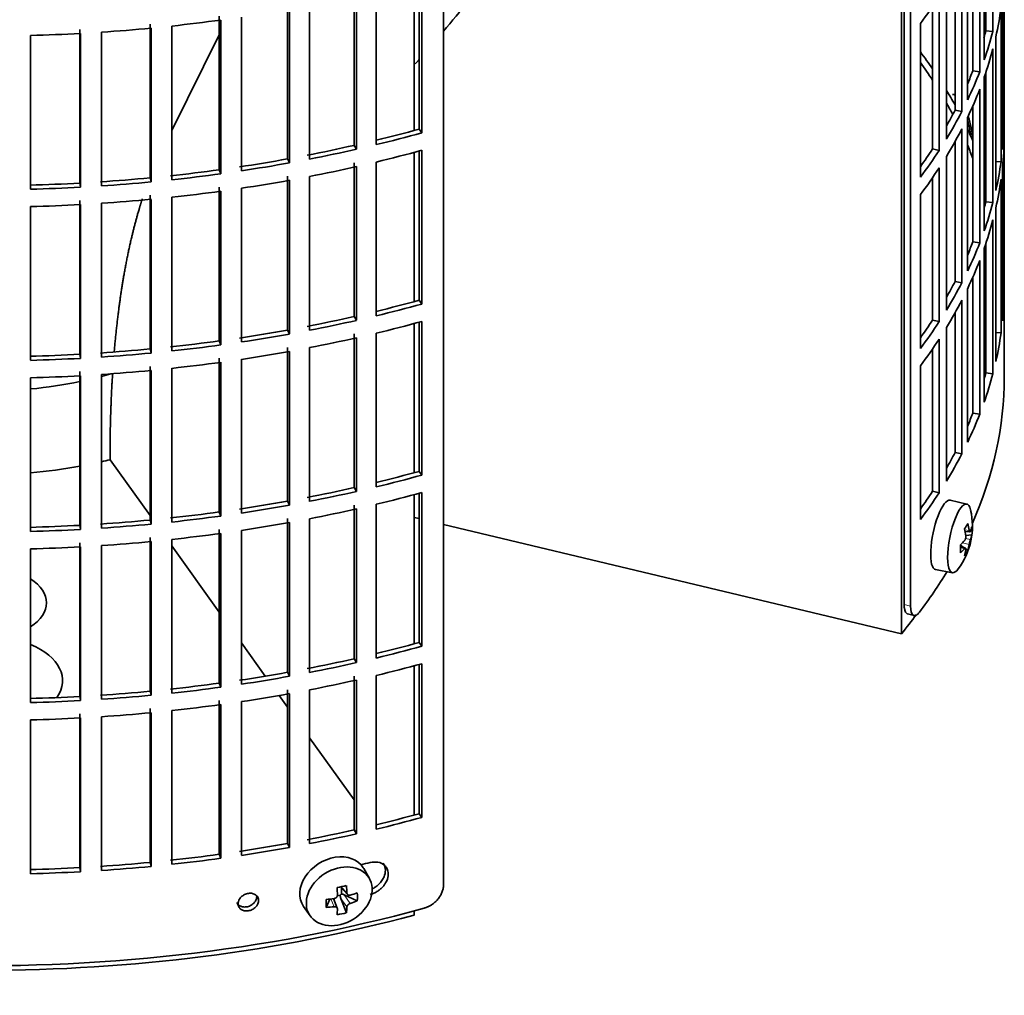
# Model space of a CAD drawing. Header units: millimetres. Extents: x 400 to 1291, y -2194 to 1779.
# Tile 3 of 31: x 1147 to 1285, y -2127 to -1989. Entities that reach past the tile are written whole.
import ezdxf

# ---------------------------------------------------------------- set-up
doc = ezdxf.new("R2010")
doc.units = ezdxf.units.MM
for name, color, linetype in [('M5X8_UNI7687', 7, 'Continuous'), ('VSI184-254_GIUNT', 7, 'Continuous'), ('VSI344-454_FILTR', 7, 'Continuous'), ('VSI344-454_SUPPO', 7, 'Continuous')]:
    doc.layers.add(name, color=color, linetype=linetype)

# ---------------------------------------------------------------- blocks, each defined once
blk = doc.blocks.new('SE4')
at = {"layer": 'M5X8_UNI7687', "color": 7, "linetype": 'Continuous', "lineweight": 35}
for p, q in [((1280.22, -2057.68), (1277.89, -2057.12)), ((1279.98, -2061.53), (1280.66, -2061.59)), ((1280.93, -2062), (1280.07, -2062.09)), ((1279.86, -2063.84), (1279.34, -2063.44)), ((1280.04, -2063.9), (1279.35, -2063.66)), ((1280.37, -2064.23), (1280.06, -2063.99)), ((1275.83, -2066.9), (1278.19, -2067.33)), ((1196.17, -2110.36), (1195.38, -2108.97)), ((1192.1, -2111.56), (1193.1, -2112.63)), ((1192.23, -2111.69), (1192.23, -2112.55)), ((1190.08, -2114.45), (1190.61, -2113.27)), ((1191.66, -2114.55), (1191.11, -2113.21)), ((1192.06, -2112.73), (1191.63, -2112.82)), ((1192.93, -2115.19), (1192.16, -2113.18)), ((1194.47, -2113.53), (1192.63, -2112.68)), ((1186.92, -2114.3), (1187.83, -2115.62))]:
    blk.add_line(p, q, dxfattribs=at)
at = {"layer": 'M5X8_UNI7687', "color": 4, "linetype": 'Continuous', "lineweight": 9}
for p, q in [((1279.93, -2061.32), (1280.57, -2061.37)), ((1280.05, -2062.51), (1280.74, -2062.66)), ((1279.91, -2063.98), (1279.35, -2063.78)), ((1280.57, -2063.34), (1279.62, -2063.13)), ((1192.2, -2111.54), (1193.01, -2112.41)), ((1191.21, -2114.35), (1190.76, -2113.25)), ((1193.01, -2114.38), (1192.16, -2113.18)), ((1192.63, -2112.68), (1193.48, -2113.88))]:
    blk.add_line(p, q, dxfattribs=at)
at = {"layer": 'M5X8_UNI7687', "color": 7, "linetype": 'Continuous', "lineweight": 35}
for centre, start, end in [((1271.02, -2006.56), 0.9618, 20.2466), ((1271.02, -2060.79), 323.0972, 13.1681)]:
    blk.add_arc(centre, 10, start, end, dxfattribs=at)
for centre, major_axis, ratio, start_param, end_param in [((1279.2, -2004.84), (1.01, -4.83), 0.279258, 2.875662, 3.13351), ((1279.2, -2004.84), (1.01, -4.83), 0.279258, 1.309438, 1.74625), ((1276.85, -2062.01), (1.03, 4.89), 0.279258, 0, 3.149676), ((1276.85, -2062.01), (1.03, 4.89), 0.279258, 6.275102, 6.283185), ((1279.2, -2062.5), (-1.01, -4.83), 0.279258, 2.602715, 6.283185), ((1273.09, -2063.72), (7.56, 5.34), 0.305094, -0.70884, -0.559147), ((1271.09, -2060.7), (7.78, -6.28), 0.739997, 0.659835, 0.774395), ((1270.98, -2060.87), (9.07, -4.21), 0.788675, 0.472009, 0.586568), ((1271.03, -2060.91), (9.95, 0.98), 0.550814, -0.283422, -0.168863), ((1272.05, -2062.88), (8.32, 4.07), 0.785719, 5.841156, 5.990848), ((1271.03, -2060.66), (9.95, -1.02), 0.599492, 6.115611, 6.23017), ((1271.03, -2060.91), (9.95, 0.98), 0.550814, -0.64024, -0.525681), ((1274.14, -2059.56), (3.38, -8.62), 0.459156, 0.788486, 0.938178), ((1271.03, -2060.66), (9.95, -1.02), 0.599492, -0.524392, -0.409833), ((1270.98, -2060.87), (9.07, -4.21), 0.788675, 0.115191, 0.22975), ((1271.09, -2060.7), (7.78, -6.28), 0.739997, 0.303018, 0.417577), ((1273.09, -2058.72), (6.53, -6.56), 0.631658, 0.068863, 0.218555), ((1279.2, -2062.5), (-1.01, -4.83), 0.279258, 0, 0.538878), ((1191.08, -2111.53), (4.23, 2.67), 0.767256, 0, 3.174849), ((1191.08, -2111.53), (4.23, 2.67), 0.767256, 6.249929, 6.283185), ((1189.71, -2111.86), (9.07, 1.85), 0.019763, -1.362564, -1.212872), ((1189.11, -2108.14), (1.53, -9.88), 0.211325, 1.060011, 1.174571), ((1188.82, -2108.2), (2.6, -9.66), 0.345066, 1.029371, 1.14393), ((1188.96, -2108.3), (9.99, 0.35), 0.508283, -1.119427, -1.004868), ((1186.84, -2109.97), (5.99, -7.06), 0.675161, 0.597011, 0.746703), ((1192.59, -2108.76), (-1.49, -9.14), 0.222064, -1.011937, -0.862245), ((1188.96, -2108.3), (9.99, 0.35), 0.508283, 4.80694, 4.9215), ((1192.47, -2112.85), (-0.426, -0.263), 0.771805, 4.793187, 5.319985), ((1192.63, -2113.09), (-0.389, 0.866), 0.498877, 0.936528, 1.454729), ((1192.63, -2113.09), (-0.787, 0.46), 0.398513, 4.948942, 5.467143), ((1188.96, -2108.04), (9.99, -0.39), 0.642024, -1.076849, -0.96229), ((1188.96, -2108.04), (9.99, -0.39), 0.642024, 4.849519, 4.964078), ((1189.11, -2108.14), (1.53, -9.88), 0.211325, 0.703193, 0.817753), ((1189.71, -2106.86), (8.01, -4.64), 0.916989, 5.413008, 5.5627), ((1188.82, -2108.2), (2.6, -9.66), 0.345066, 0.672553, 0.787113)]:
    blk.add_ellipse(centre, major_axis=major_axis, ratio=ratio, start_param=start_param, end_param=end_param, dxfattribs=at)
blk.add_ellipse((1191.93, -2112.88), major_axis=(-4.17, -2.63), ratio=0.767256, dxfattribs=at)
for points in [[(1279.91, -2062.82), (1279.92, -2062.81), (1279.93, -2062.79), (1279.96, -2062.76), (1279.97, -2062.72), (1279.99, -2062.69), (1280.01, -2062.65), (1280.03, -2062.6), (1280.04, -2062.56), (1280.05, -2062.51), (1280.07, -2062.46), (1280.07, -2062.41), (1280.08, -2062.36), (1280.09, -2062.32), (1280.09, -2062.27), (1280.09, -2062.23), (1280.09, -2062.18), (1280.08, -2062.15), (1280.08, -2062.14)], [(1280.57, -2061.37), (1280.57, -2061.38), (1280.57, -2061.41), (1280.58, -2061.45), (1280.59, -2061.48), (1280.6, -2061.51), (1280.61, -2061.53), (1280.62, -2061.55), (1280.63, -2061.57), (1280.64, -2061.58), (1280.65, -2061.59), (1280.67, -2061.59), (1280.68, -2061.59), (1280.69, -2061.58), (1280.7, -2061.57), (1280.71, -2061.55), (1280.73, -2061.53), (1280.73, -2061.51), (1280.74, -2061.51)], [(1280.74, -2062.66), (1280.73, -2062.67), (1280.73, -2062.7), (1280.71, -2062.73), (1280.7, -2062.76), (1280.69, -2062.8), (1280.68, -2062.84), (1280.67, -2062.89), (1280.65, -2062.93), (1280.64, -2062.98), (1280.63, -2063.03), (1280.62, -2063.08), (1280.61, -2063.12), (1280.6, -2063.17), (1280.59, -2063.21), (1280.58, -2063.26), (1280.57, -2063.3), (1280.57, -2063.33), (1280.57, -2063.34)], [(1280.08, -2064.11), (1280.08, -2064.1), (1280.09, -2064.07), (1280.09, -2064.04), (1280.09, -2064.01), (1280.09, -2063.98), (1280.08, -2063.96), (1280.07, -2063.94), (1280.07, -2063.92), (1280.05, -2063.91), (1280.04, -2063.9), (1280.03, -2063.9), (1280.01, -2063.9), (1279.99, -2063.91), (1279.97, -2063.92), (1279.96, -2063.93), (1279.93, -2063.95), (1279.92, -2063.97), (1279.91, -2063.98)], [(1193.01, -2112.41), (1193.01, -2112.42), (1193.02, -2112.45), (1193.03, -2112.49), (1193.04, -2112.53), (1193.06, -2112.56), (1193.08, -2112.6), (1193.1, -2112.63), (1193.13, -2112.65), (1193.16, -2112.68), (1193.19, -2112.7), (1193.23, -2112.71), (1193.27, -2112.73), (1193.31, -2112.73), (1193.35, -2112.73), (1193.39, -2112.73), (1193.43, -2112.73), (1193.47, -2112.72), (1193.48, -2112.72)], [(1191.21, -2113.19), (1191.23, -2113.19), (1191.26, -2113.18), (1191.31, -2113.17), (1191.35, -2113.15), (1191.39, -2113.13), (1191.44, -2113.11), (1191.48, -2113.08), (1191.51, -2113.05), (1191.55, -2113.02), (1191.58, -2112.98), (1191.61, -2112.94), (1191.63, -2112.9), (1191.65, -2112.86), (1191.66, -2112.82), (1191.67, -2112.78), (1191.68, -2112.73), (1191.68, -2112.7), (1191.68, -2112.69)], [(1193.48, -2113.88), (1193.47, -2113.88), (1193.43, -2113.89), (1193.39, -2113.91), (1193.35, -2113.93), (1193.31, -2113.95), (1193.27, -2113.98), (1193.23, -2114.01), (1193.19, -2114.04), (1193.16, -2114.08), (1193.13, -2114.12), (1193.1, -2114.15), (1193.08, -2114.19), (1193.06, -2114.23), (1193.04, -2114.27), (1193.03, -2114.3), (1193.02, -2114.34), (1193.01, -2114.37), (1193.01, -2114.38)], [(1191.68, -2114.66), (1191.68, -2114.65), (1191.68, -2114.62), (1191.67, -2114.59), (1191.66, -2114.56), (1191.65, -2114.52), (1191.63, -2114.5), (1191.61, -2114.47), (1191.58, -2114.44), (1191.55, -2114.42), (1191.51, -2114.4), (1191.48, -2114.38), (1191.44, -2114.37), (1191.39, -2114.36), (1191.35, -2114.35), (1191.31, -2114.35), (1191.26, -2114.35), (1191.23, -2114.35), (1191.21, -2114.35)]]:
    blk.add_open_spline(points, degree=3, dxfattribs=at)
at = {"layer": 'VSI184-254_GIUNT', "color": 7, "linetype": 'Continuous', "lineweight": 35}
for start_param, end_param in [(4.877649, 5.059742), (-1.14036, -1.10355)]:
    blk.add_ellipse((1142, -2018.98), major_axis=(39.5, 0), ratio=0.57735, start_param=start_param, end_param=end_param, dxfattribs=at)
at = {"layer": 'VSI344-454_FILTR', "color": 7, "linetype": 'Continuous', "lineweight": 35}
for p, q in [((1285.5, -2032.45), (1285.5, -1885.95)), ((1206.59, -2111.33), (1206.59, -1890.06)), ((1271.41, -2071.79), (1271.41, -1932.28)), ((1272.32, -2072.03), (1272.32, -1931.53)), ((1283.89, -1991.15), (1283.89, -1969.51)), ((1282.67, -1995.15), (1282.67, -1973.51)), ((1282.9, -1991.05), (1282.9, -1972.82)), ((1282.05, -1996.83), (1282.05, -1975.19)), ((1281.08, -1996.69), (1281.08, -1977.54)), ((1280.34, -2000.77), (1280.34, -1979.13)), ((1279.52, -2002.43), (1279.52, -1980.79)), ((1285.49, -2003.71), (1285.49, -1982.07)), ((1278.57, -2002.25), (1278.57, -1982.56)), ((1203.16, -2004.9), (1203.16, -1983.9)), ((1203.56, -2005.43), (1203.56, -1983.79)), ((1277.35, -2006.29), (1277.35, -1984.65)), ((1194.03, -2007.18), (1194.03, -1985.55)), ((1194.37, -2007.73), (1194.37, -1986.09)), ((1197.14, -2007.08), (1197.14, -1985.44)), ((1276.33, -2007.91), (1276.33, -1986.27)), ((1285.25, -2007.77), (1285.25, -1986.13)), ((1184.65, -2009.09), (1184.65, -1987.45)), ((1187.76, -2009.12), (1187.76, -1987.48)), ((1275.4, -2007.69), (1275.4, -1987.66)), ((1285.04, -2009.49), (1285.04, -1987.85)), ((1175.06, -2010.62), (1175.06, -1988.98)), ((1178.16, -2010.77), (1178.16, -1989.13)), ((1184.92, -2009.65), (1184.92, -1988.01)), ((1165.31, -2011.75), (1165.31, -1990.12)), ((1168.39, -2012.03), (1168.39, -1990.39)), ((1175.27, -2011.18), (1175.27, -1989.55)), ((1273.69, -2011.67), (1273.69, -1990.04)), ((1148.5, -2013.36), (1148.5, -1991.72)), ((1155.45, -2012.5), (1155.45, -1990.86)), ((1155.52, -2013.07), (1155.52, -1991.43)), ((1158.48, -2012.89), (1158.48, -1991.25)), ((1165.45, -2012.33), (1165.45, -1990.69)), ((1282.9, -1991.05), (1283.89, -1991.15)), ((1284.3, -2013.53), (1284.3, -1991.89)), ((1283.89, -2015.23), (1283.89, -1993.6)), ((1281.08, -1996.69), (1282.05, -1996.83)), ((1282.9, -2015.13), (1282.9, -1996.9)), ((1282.67, -2019.23), (1282.67, -1997.6)), ((1282.05, -2020.92), (1282.05, -1999.28)), ((1281.08, -2020.78), (1281.08, -2001.63)), ((1278.57, -2002.25), (1279.52, -2002.43)), ((1280.34, -2024.86), (1280.34, -2003.22)), ((1285.25, -2003.71), (1285.49, -2003.71)), ((1203.16, -2004.9), (1203.56, -2005.43)), ((1279.52, -2026.51), (1279.52, -2004.88)), ((1194.03, -2007.18), (1194.37, -2007.73)), ((1278.57, -2026.34), (1278.57, -2006.65)), ((1285.49, -2027.8), (1285.49, -2006.16)), ((1203.16, -2028.99), (1203.16, -2007.99)), ((1203.56, -2029.52), (1203.56, -2007.88)), ((1275.4, -2007.69), (1276.33, -2007.91)), ((1184.65, -2009.09), (1184.92, -2009.65)), ((1194.03, -2031.27), (1194.03, -2009.63)), ((1197.14, -2031.17), (1197.14, -2009.53)), ((1277.35, -2030.38), (1277.35, -2008.74)), ((1284.3, -2009.44), (1285.04, -2009.49)), ((1175.06, -2010.62), (1175.27, -2011.18)), ((1194.37, -2031.81), (1194.37, -2010.18)), ((1276.33, -2031.99), (1276.33, -2010.36)), ((1285.25, -2031.86), (1285.25, -2010.22)), ((1155.45, -2012.5), (1155.52, -2013.07)), ((1165.31, -2011.75), (1165.45, -2012.33)), ((1184.65, -2033.18), (1184.65, -2011.54)), ((1184.92, -2033.73), (1184.92, -2012.1)), ((1187.76, -2033.2), (1187.76, -2011.56)), ((1275.4, -2031.78), (1275.4, -2011.74)), ((1285.04, -2033.58), (1285.04, -2011.94)), ((1175.06, -2034.71), (1175.06, -2013.07)), ((1175.27, -2035.27), (1175.27, -2013.63)), ((1178.16, -2034.85), (1178.16, -2013.22)), ((1273.69, -2035.76), (1273.69, -2014.12)), ((1155.45, -2036.58), (1155.45, -2014.95)), ((1155.52, -2037.16), (1155.52, -2015.52)), ((1158.48, -2036.98), (1158.48, -2015.34)), ((1165.31, -2035.84), (1165.31, -2014.2)), ((1165.45, -2036.41), (1165.45, -2014.78)), ((1168.39, -2036.11), (1168.39, -2014.48)), ((1282.9, -2015.13), (1283.89, -2015.23)), ((1148.5, -2037.44), (1148.5, -2015.8)), ((1284.3, -2037.61), (1284.3, -2015.98)), ((1283.89, -2039.32), (1283.89, -2017.68)), ((1281.08, -2020.78), (1282.05, -2020.92)), ((1282.9, -2039.22), (1282.9, -2020.99)), ((1282.67, -2043.32), (1282.67, -2021.68)), ((1282.05, -2045), (1282.05, -2023.37)), ((1278.57, -2026.34), (1279.52, -2026.51)), ((1281.08, -2044.86), (1281.08, -2025.71)), ((1280.34, -2048.94), (1280.34, -2027.31)), ((1285.25, -2027.79), (1285.49, -2027.8)), ((1203.16, -2028.99), (1203.56, -2029.52)), ((1279.52, -2050.6), (1279.52, -2028.96)), ((1278.57, -2050.42), (1278.57, -2030.73)), ((1194.03, -2031.27), (1194.37, -2031.81)), ((1203.16, -2053.07), (1203.16, -2032.08)), ((1203.56, -2053.6), (1203.56, -2031.96)), ((1275.4, -2031.78), (1276.33, -2031.99)), ((1184.65, -2033.18), (1184.92, -2033.73)), ((1277.35, -2054.46), (1277.35, -2032.83)), ((1284.3, -2033.53), (1285.04, -2033.58)), ((1175.06, -2034.71), (1175.27, -2035.27)), ((1194.03, -2055.36), (1194.03, -2033.72)), ((1194.37, -2055.9), (1194.37, -2034.26)), ((1197.14, -2055.25), (1197.14, -2033.62)), ((1276.33, -2056.08), (1276.33, -2034.44)), ((1285.5, -2039.8), (1285.5, -2034.9)), ((1165.31, -2035.84), (1165.45, -2036.41)), ((1184.65, -2057.27), (1184.65, -2035.63)), ((1184.92, -2057.82), (1184.92, -2036.18)), ((1187.76, -2057.29), (1187.76, -2035.65)), ((1275.4, -2055.87), (1275.4, -2035.83)), ((1155.45, -2036.58), (1155.52, -2037.16)), ((1175.06, -2058.79), (1175.06, -2037.15)), ((1175.27, -2059.36), (1175.27, -2037.72)), ((1178.16, -2058.94), (1178.16, -2037.3)), ((1155.45, -2060.67), (1155.45, -2039.03)), ((1165.31, -2059.93), (1165.31, -2038.29)), ((1165.45, -2060.5), (1165.45, -2038.86)), ((1168.39, -2060.2), (1168.39, -2038.56)), ((1273.69, -2059.85), (1273.69, -2038.21)), ((1148.5, -2061.53), (1148.5, -2039.89)), ((1155.52, -2061.25), (1155.52, -2039.61)), ((1158.48, -2061.07), (1158.48, -2039.43)), ((1282.9, -2039.22), (1283.89, -2039.32)), ((1281.08, -2044.86), (1282.05, -2045)), ((1278.57, -2050.42), (1279.52, -2050.6)), ((1203.16, -2053.07), (1203.56, -2053.6)), ((1194.03, -2055.36), (1194.37, -2055.9)), ((1203.16, -2077.16), (1203.16, -2056.16)), ((1203.56, -2077.69), (1203.56, -2056.05)), ((1275.4, -2055.87), (1276.33, -2056.08)), ((1184.65, -2057.27), (1184.92, -2057.82)), ((1194.03, -2079.44), (1194.03, -2057.81)), ((1194.37, -2079.99), (1194.37, -2058.35)), ((1197.14, -2079.34), (1197.14, -2057.7)), ((1175.06, -2058.79), (1175.27, -2059.36)), ((1184.65, -2081.35), (1184.65, -2059.71)), ((1187.76, -2081.38), (1187.76, -2059.74)), ((1155.45, -2060.67), (1155.52, -2061.25)), ((1165.31, -2059.93), (1165.45, -2060.5)), ((1175.06, -2082.88), (1175.06, -2061.24)), ((1184.92, -2081.91), (1184.92, -2060.27)), ((1165.31, -2084.01), (1165.31, -2062.38)), ((1168.39, -2084.29), (1168.39, -2062.65)), ((1175.27, -2083.44), (1175.27, -2061.81)), ((1178.16, -2083.03), (1178.16, -2061.39)), ((1148.5, -2085.62), (1148.5, -2063.98)), ((1155.45, -2084.76), (1155.45, -2063.12)), ((1155.52, -2085.33), (1155.52, -2063.69)), ((1158.48, -2085.15), (1158.48, -2063.51)), ((1165.45, -2084.59), (1165.45, -2062.95)), ((1271.89, -2073.12), (1272.8, -2073.36)), ((1203.16, -2077.16), (1203.56, -2077.69)), ((1194.03, -2079.44), (1194.37, -2079.99)), ((1203.16, -2101.25), (1203.16, -2080.25)), ((1203.56, -2101.78), (1203.56, -2080.14)), ((1184.65, -2081.35), (1184.92, -2081.91)), ((1194.03, -2103.53), (1194.03, -2081.89)), ((1197.14, -2103.43), (1197.14, -2081.79)), ((1175.06, -2082.88), (1175.27, -2083.44)), ((1194.37, -2104.07), (1194.37, -2082.44)), ((1155.45, -2084.76), (1155.52, -2085.33)), ((1165.31, -2084.01), (1165.45, -2084.59)), ((1184.65, -2105.44), (1184.65, -2083.8)), ((1184.92, -2105.99), (1184.92, -2084.36)), ((1187.76, -2105.46), (1187.76, -2083.82)), ((1175.06, -2106.96), (1175.06, -2085.33)), ((1175.27, -2107.53), (1175.27, -2085.89)), ((1178.16, -2107.11), (1178.16, -2085.48)), ((1155.45, -2108.84), (1155.45, -2087.21)), ((1158.48, -2109.24), (1158.48, -2087.6)), ((1165.31, -2108.1), (1165.31, -2086.46)), ((1165.45, -2108.67), (1165.45, -2087.04)), ((1168.39, -2108.37), (1168.39, -2086.74)), ((1148.5, -2109.7), (1148.5, -2088.06)), ((1155.52, -2109.42), (1155.52, -2087.78)), ((1203.16, -2101.25), (1203.56, -2101.78)), ((1194.03, -2103.53), (1194.37, -2104.07)), ((1184.65, -2105.44), (1184.92, -2105.99)), ((1175.06, -2106.96), (1175.27, -2107.53)), ((1165.31, -2108.1), (1165.45, -2108.67)), ((1155.45, -2108.84), (1155.52, -2109.42))]:
    blk.add_line(p, q, dxfattribs=at)
at = {"layer": 'VSI344-454_FILTR', "color": 4, "linetype": 'Continuous', "lineweight": 9}
for p, q in [((1272.32, -2072.03), (1271.41, -2071.79)), ((1180.59, -2113.47), (1180.33, -2112.91))]:
    blk.add_line(p, q, dxfattribs=at)
at = {"layer": 'VSI344-454_FILTR', "color": 7, "linetype": 'Continuous', "lineweight": 35}
for centre, major_axis, start_param, end_param in [((1142, -1957.13), (143.5, 0), -0.40848, -0.359465), ((1142, -1981.21), (143.5, 0), -0.129227, -0.080212), ((1142, -1908.95), (143.5, 0), -1.385871, -1.336842), ((1142, -2002.85), (142.5, 0), 0.149853, 0.160574), ((1142, -1908.95), (143.5, 0), 4.757688, 4.806717), ((1142, -1908.95), (143.5, 0), -1.455685, -1.406655), ((1142, -1978.76), (142.5, 0), -0.161977, -0.149853), ((1142, -1978.76), (143.5, 0), -0.199041, -0.150025), ((1142, -2026.94), (143.5, 0), 0.37741, 0.40848), ((1142, -1981.21), (143.5, 0), -0.199041, -0.150025), ((1142, -2026.94), (142.5, 0), 0.359293, 0.39195), ((1142, -1978.76), (142.5, 0), -0.24208, -0.219666), ((1142, -1978.76), (143.5, 0), -0.268854, -0.219838), ((1142, -2026.94), (143.5, 0), 0.312025, 0.338667), ((1142, -1981.21), (143.5, 0), -0.268854, -0.219838), ((1142, -2026.94), (142.5, 0), 0.297119, 0.318145), ((1142, -1978.76), (142.5, 0), -0.318145, -0.28948), ((1142, -1978.76), (143.5, 0), -0.338667, -0.289652), ((1142, -2002.85), (143.5, 0), 6.223771, 6.272786), ((1142, -1930.59), (142.5, 0), -1.17351, -1.127231), ((1142, -1930.59), (143.5, 0), -1.176432, -1.127403), ((1142, -1981.21), (143.5, 0), -0.338667, -0.289652), ((1142, -2026.94), (143.5, 0), 0.248961, 0.268854), ((1142, -1930.59), (142.5, 0), -1.246417, -1.197044), ((1142, -2026.94), (142.5, 0), 0.219666, 0.24208), ((1142, -2005.3), (143.5, 0), 6.223771, 6.272786), ((1142, -1930.59), (143.5, 0), -1.246245, -1.197216), ((1142, -1933.04), (143.5, 0), -1.176432, -1.127403), ((1142, -1978.76), (142.5, 0), -0.39195, -0.359293), ((1142, -1978.76), (143.5, 0), -0.40848, -0.359465), ((1142, -1930.59), (142.5, 0), -1.31623, -1.266857), ((1142, -1930.59), (143.5, 0), -1.316058, -1.267029), ((1142, -2002.85), (143.5, 0), -0.129227, -0.080212), ((1142, -1930.59), (142.5, 0), -1.386044, -1.33667), ((1142, -1930.59), (143.5, 0), -1.385871, -1.336842), ((1142, -1933.04), (143.5, 0), -1.246245, -1.197216), ((1142, -1981.21), (143.5, 0), -0.40848, -0.359465), ((1142, -2026.94), (143.5, 0), 0.190538, 0.199041), ((1142, -1930.59), (142.5, 0), 4.757515, 4.806889), ((1142, -1930.59), (142.5, 0), -1.455857, -1.406483), ((1142, -1930.59), (143.5, 0), -1.455685, -1.406655), ((1142, -1933.04), (143.5, 0), -1.316058, -1.267029), ((1142, -2005.3), (143.5, 0), -0.129227, -0.080212), ((1142, -1930.59), (143.5, 0), 4.757688, 4.806717), ((1142, -1933.04), (143.5, 0), -1.385871, -1.336842), ((1142, -2026.94), (142.5, 0), 0.149853, 0.160574), ((1142, -1933.04), (143.5, 0), 4.757688, 4.806717), ((1142, -1933.04), (143.5, 0), -1.455685, -1.406655), ((1142, -2002.85), (142.5, 0), -0.160574, -0.149853), ((1142, -2002.85), (143.5, 0), -0.199041, -0.150025), ((1142, -2005.3), (143.5, 0), -0.199041, -0.150025), ((1142, -2002.85), (142.5, 0), -0.24208, -0.219666), ((1142, -2002.85), (143.5, 0), -0.268854, -0.219838), ((1142, -2005.3), (143.5, 0), -0.268854, -0.219838), ((1142, -2002.85), (142.5, 0), -0.318145, -0.28948), ((1142, -2002.85), (143.5, 0), -0.338667, -0.289652), ((1142, -2026.94), (143.5, 0), 6.223771, 6.272786), ((1142, -1954.68), (142.5, 0), -1.17351, -1.127231), ((1142, -2005.3), (143.5, 0), -0.338667, -0.289652), ((1142, -1954.68), (143.5, 0), -1.176432, -1.127403), ((1142, -1954.68), (142.5, 0), -1.246417, -1.197044), ((1142, -1954.68), (143.5, 0), -1.246245, -1.197216), ((1142, -1957.13), (143.5, 0), -1.176432, -1.127403), ((1142, -2002.85), (142.5, 0), -0.39195, -0.359293), ((1142, -2002.85), (143.5, 0), -0.40848, -0.359465), ((1142, -1954.68), (142.5, 0), -1.31623, -1.266857), ((1142, -2026.94), (143.5, 0), -0.129227, -0.080212), ((1142, -1954.68), (142.5, 0), -1.386044, -1.33667), ((1142, -1954.68), (143.5, 0), -1.316058, -1.267029), ((1142, -1957.13), (143.5, 0), -1.246245, -1.197216), ((1142, -2005.3), (143.5, 0), -0.40848, -0.359465), ((1142, -1954.68), (142.5, 0), -1.455857, -1.406483), ((1142, -1954.68), (143.5, 0), -1.385871, -1.336842), ((1142, -1957.13), (143.5, 0), -1.316058, -1.267029), ((1142, -1954.68), (142.5, 0), 4.757515, 4.806889), ((1142, -1954.68), (143.5, 0), 4.757688, 4.806717), ((1142, -1954.68), (143.5, 0), -1.455685, -1.406655), ((1142, -1957.13), (143.5, 0), -1.385871, -1.336842), ((1142, -1957.13), (143.5, 0), -1.455685, -1.406655), ((1142, -2039.8), (143.5, 0), 3.141593, 5.158357), ((1142, -1957.13), (143.5, 0), 4.757688, 4.806717), ((1142, -2039.8), (-143.5, 0), 2.890798, 3.141593), ((1142, -2026.94), (142.5, 0), -0.160574, -0.149853), ((1142, -2026.94), (143.5, 0), -0.199041, -0.150025), ((1142, -2026.94), (142.5, 0), -0.24208, -0.219666), ((1142, -2026.94), (143.5, 0), -0.268854, -0.219838), ((1142, -2026.94), (142.5, 0), -0.318145, -0.28948), ((1142, -2026.94), (143.5, 0), -0.338667, -0.289652), ((1142, -1978.76), (142.5, 0), -1.17351, -1.127231), ((1142, -1978.76), (143.5, 0), -1.176432, -1.127403), ((1142, -1978.76), (142.5, 0), -1.246417, -1.197044), ((1142, -1978.76), (143.5, 0), -1.246245, -1.197216), ((1142, -1981.21), (143.5, 0), -1.176432, -1.127403), ((1142, -2026.94), (142.5, 0), -0.39195, -0.359293), ((1142, -2026.94), (143.5, 0), -0.40848, -0.359465), ((1142, -1978.76), (142.5, 0), -1.31623, -1.266857), ((1142, -1978.76), (143.5, 0), -1.316058, -1.267029), ((1142, -1981.21), (143.5, 0), -1.246245, -1.197216), ((1142, -1978.76), (142.5, 0), -1.386044, -1.33667), ((1142, -1978.76), (143.5, 0), -1.385871, -1.336842), ((1142, -1978.76), (142.5, 0), 4.757515, 4.806889), ((1142, -1978.76), (143.5, 0), 4.757688, 4.806717), ((1142, -1978.76), (142.5, 0), -1.455857, -1.406483), ((1142, -1978.76), (143.5, 0), -1.455685, -1.406655), ((1142, -1981.21), (143.5, 0), -1.316058, -1.267029), ((1142, -1981.21), (143.5, 0), -1.385871, -1.336842), ((1142, -1981.21), (143.5, 0), 4.757688, 4.806717), ((1142, -1981.21), (143.5, 0), -1.455685, -1.406655), ((1142, -2039.8), (-143.5, 0), -3.552654, -3.478605), ((1142, -2002.85), (142.5, 0), -1.17351, -1.127231), ((1142, -2002.85), (143.5, 0), -1.176432, -1.127403), ((1142, -2002.85), (142.5, 0), -1.246417, -1.197044), ((1142, -2002.85), (143.5, 0), -1.246245, -1.197216), ((1142, -2005.3), (143.5, 0), -1.176432, -1.127403), ((1142, -2002.85), (142.5, 0), -1.31623, -1.266857), ((1142, -2002.85), (143.5, 0), -1.316058, -1.267029), ((1142, -2002.85), (142.5, 0), -1.386044, -1.33667), ((1142, -2002.85), (143.5, 0), -1.385871, -1.336842), ((1142, -2005.3), (143.5, 0), -1.246245, -1.197216), ((1142, -2002.85), (142.5, 0), 4.757515, 4.806889), ((1142, -2002.85), (142.5, 0), -1.455857, -1.406483), ((1142, -2002.85), (143.5, 0), -1.455685, -1.406655), ((1142, -2005.3), (143.5, 0), -1.316058, -1.267029), ((1142, -2002.85), (143.5, 0), 4.757688, 4.806717), ((1142, -2005.3), (143.5, 0), -1.385871, -1.336842), ((1142, -2005.3), (143.5, 0), -1.455685, -1.406655), ((1142, -2005.3), (143.5, 0), 4.757688, 4.806717), ((1142, -2026.94), (142.5, 0), -1.17351, -1.127231), ((1142, -2026.94), (143.5, 0), -1.176432, -1.127403), ((1142, -2026.94), (142.5, 0), -1.246417, -1.197044), ((1142, -2026.94), (143.5, 0), -1.246245, -1.197216), ((1142, -2026.94), (142.5, 0), -1.31623, -1.266857), ((1142, -2026.94), (142.5, 0), -1.386044, -1.33667), ((1142, -2026.94), (143.5, 0), -1.316058, -1.267029), ((1142, -2026.94), (142.5, 0), -1.455857, -1.406483), ((1142, -2026.94), (143.5, 0), -1.385871, -1.336842), ((1142, -2031.43), (143.5, 0), -1.192685, -1.182853), ((1142, -2026.94), (142.5, 0), 4.757515, 4.806889), ((1142, -2026.94), (143.5, 0), 4.757688, 4.806717), ((1142, -2026.94), (143.5, 0), -1.455685, -1.406655)]:
    blk.add_ellipse(centre, major_axis=major_axis, ratio=0.57735, start_param=start_param, end_param=end_param, dxfattribs=at)
for points, knots in [([(1285.5, -2034.9), (1285.5, -2034.95), (1285.5, -2035.06), (1285.5, -2035.18), (1285.5, -2035.19), (1285.49, -2034.97), (1285.49, -2034.55), (1285.49, -2034.01), (1285.5, -2033.48), (1285.5, -2033.04), (1285.5, -2032.7), (1285.5, -2032.53), (1285.5, -2032.45)], [0, 0, 0, 0, 0.064066, 0.126815, 0.254692, 0.378277, 0.50107, 0.625893, 0.749447, 0.833633, 0.916759, 1, 1, 1, 1]), ([(1285.49, -2033.67), (1285.5, -2033.76), (1285.5, -2033.98), (1285.5, -2034.31), (1285.5, -2034.65), (1285.5, -2034.81), (1285.5, -2034.9)], [0.6954056, 0.6954056, 0.6954056, 0.6954056, 0.7494469, 0.8336333, 0.9167592, 1, 1, 1, 1]), ([(1271.89, -2073.12), (1271.85, -2073.11), (1271.75, -2073.06), (1271.61, -2072.91), (1271.52, -2072.67), (1271.46, -2072.44), (1271.43, -2072.24), (1271.41, -2072.03), (1271.41, -2071.87), (1271.41, -2071.79)], [0.4220372, 0.4220372, 0.4220372, 0.4220372, 0.49974, 0.6239375, 0.7501535, 0.8127421, 0.8748331, 0.9370469, 1, 1, 1, 1]), ([(1272.32, -2072.03), (1272.32, -2072.08), (1272.32, -2072.17), (1272.33, -2072.3), (1272.34, -2072.42), (1272.35, -2072.54), (1272.37, -2072.65), (1272.39, -2072.75), (1272.43, -2072.93), (1272.52, -2073.15), (1272.68, -2073.32), (1272.87, -2073.39), (1273.05, -2073.35), (1273.2, -2073.26), (1273.31, -2073.17), (1273.43, -2073.05), (1273.51, -2072.95), (1273.55, -2072.9)], [0, 0, 0, 0, 0.036092, 0.07186, 0.10742, 0.142884, 0.178369, 0.213992, 0.249865, 0.376032, 0.500265, 0.624304, 0.750267, 0.812832, 0.874898, 0.937082, 1, 1, 1, 1]), ([(1196.28, -2112.61), (1196.43, -2112.57), (1196.71, -2112.49), (1197.14, -2112.29), (1197.56, -2112.02), (1197.94, -2111.68), (1198.32, -2111.25), (1198.7, -2110.6), (1198.89, -2109.76), (1198.71, -2109.01), (1198.25, -2108.4), (1197.46, -2107.98), (1196.66, -2108.07), (1196.28, -2108.12)], [0, 0, 0, 0, 0.053459, 0.108873, 0.166241, 0.225564, 0.286842, 0.368684, 0.501097, 0.624779, 0.701219, 0.857925, 1, 1, 1, 1]), ([(1198.1, -2108.21), (1198.14, -2108.26), (1198.33, -2108.55), (1198.49, -2109.18), (1198.32, -2110.01), (1197.86, -2110.86), (1197.25, -2111.48), (1196.71, -2111.76), (1196.56, -2111.82)], [0.3390411, 0.3390411, 0.3390411, 0.3390411, 0.3686839, 0.5010967, 0.6247787, 0.7012187, 0.8579249, 0.9145567, 0.9145567, 0.9145567, 0.9145567]), ([(1177.69, -2113.92), (1177.7, -2113.81), (1177.72, -2113.59), (1177.88, -2113.27), (1178.15, -2112.92), (1178.58, -2112.62), (1179.15, -2112.44), (1179.72, -2112.45), (1180.19, -2112.65), (1180.53, -2113), (1180.57, -2113.31), (1180.59, -2113.47)], [0, 0, 0, 0, 0.084454, 0.168831, 0.25477, 0.378375, 0.501304, 0.626685, 0.750981, 0.875806, 1, 1, 1, 1]), ([(1203.9, -2114.54), (1203.95, -2114.53), (1204.05, -2114.5), (1204.2, -2114.45), (1204.35, -2114.38), (1204.5, -2114.32), (1204.64, -2114.24), (1204.79, -2114.16), (1205.05, -2114), (1205.41, -2113.72), (1205.81, -2113.3), (1206.15, -2112.83), (1206.36, -2112.41), (1206.48, -2112.08), (1206.54, -2111.82), (1206.58, -2111.57), (1206.59, -2111.41), (1206.59, -2111.33)], [0, 0, 0, 0, 0.036074, 0.071835, 0.107394, 0.142867, 0.178369, 0.214015, 0.24992, 0.375515, 0.499618, 0.623903, 0.749864, 0.812552, 0.874725, 0.937001, 1, 1, 1, 1]), ([(1177.52, -2113.77), (1177.54, -2113.83), (1177.63, -2113.98), (1177.88, -2114.21), (1178.31, -2114.39), (1178.87, -2114.4), (1179.44, -2114.22), (1179.87, -2113.91), (1180.14, -2113.57), (1180.3, -2113.24), (1180.32, -2113.02), (1180.33, -2112.91)], [0.112332, 0.112332, 0.112332, 0.112332, 0.1651632, 0.2496847, 0.3738706, 0.4991399, 0.6219592, 0.7454545, 0.8313176, 0.915596, 1, 1, 1, 1]), ([(1180.59, -2113.47), (1180.58, -2113.58), (1180.56, -2113.8), (1180.4, -2114.13), (1180.13, -2114.47), (1179.7, -2114.78), (1179.13, -2114.96), (1178.56, -2114.95), (1178.09, -2114.74), (1177.75, -2114.39), (1177.71, -2114.08), (1177.69, -2113.92)], [0, 0, 0, 0, 0.084454, 0.168831, 0.25477, 0.378375, 0.501304, 0.626685, 0.750981, 0.875806, 1, 1, 1, 1])]:
    blk.add_open_spline(points, degree=3, knots=knots, dxfattribs=at)
at = {"layer": 'VSI344-454_SUPPO', "color": 7, "linetype": 'Continuous', "lineweight": 35}
for p, q in [((1271.03, -2075.94), (1271.03, -1932.59)), ((1202.48, -2005.09), (1202.48, -1984.09)), ((1168.39, -2005.1), (1175.06, -1991.61)), ((1202.48, -2029.17), (1202.48, -2008.17)), ((1202.48, -2053.26), (1202.48, -2032.26)), ((1159.68, -2051.25), (1159.68, -2051.44)), ((1159.68, -2051.44), (1165.31, -2059.28)), ((1202.48, -2077.35), (1202.48, -2056.35)), ((1203.16, -2059.71), (1202.48, -2059.55)), ((1271.03, -2075.94), (1206.59, -2060.53)), ((1168.39, -2063.57), (1175.06, -2072.87)), ((1178.16, -2077.2), (1181.53, -2081.89)), ((1202.48, -2101.43), (1202.48, -2080.43)), ((1183.48, -2084.61), (1184.65, -2086.24)), ((1187.76, -2090.58), (1194.03, -2099.31)), ((1202.48, -2115.52), (1202.48, -2114.93))]:
    blk.add_line(p, q, dxfattribs=at)
for centre, major_axis, start_param, end_param in [((1142, -2027.55), (-142.5, 0), 3.292267, 3.302166), ((1142, -2027.55), (45, 0), -1.195801, -1.166986), ((1142, -2027.55), (45, 0), 4.857298, 5.015829), ((1142, -2071.57), (8.75, 0), -0.73379, 0.73379), ((1142, -2041.02), (-142.5, 0), -3.579922, -3.543611), ((1142, -2082.54), (-11, 0), 2.759244, 4.080416), ((1142, -2041.02), (-142.5, 0), 1.132467, 2.009125)]:
    blk.add_ellipse(centre, major_axis=major_axis, ratio=0.57735, start_param=start_param, end_param=end_param, dxfattribs=at)
for points, degree, knots in [([(1206.59, -1991.1), (1208.95, -1988.33), (1215.12, -1981.12), (1223.56, -1971.24), (1229.72, -1964.01), (1231.83, -1961.54)], 3, [0.1202731, 0.1202731, 0.1202731, 0.1202731, 0.3333333, 0.6666667, 0.8362131, 0.8362131, 0.8362131, 0.8362131]), ([(1164.22, -2014.72), (1163.96, -2015.52), (1163.72, -2016.35), (1162.39, -2020.88), (1161.49, -2026.31), (1160.73, -2030.92), (1160.28, -2036.14)], 2, [0.2037435, 0.2037435, 0.2037435, 0.25, 0.25, 0.5, 0.5, 0.7122289, 0.7122289, 0.7122289])]:
    blk.add_open_spline(points, degree=degree, knots=knots, dxfattribs=at)
for points, degree in [([(1202.63, -1995.73), (1202.81, -1995.52), (1202.98, -1995.32), (1203.16, -1995.11)], 3), ([(1160.05, -2039.23), (1159.68, -2044.94), (1159.68, -2051.25)], 2)]:
    blk.add_open_spline(points, degree=degree, dxfattribs=at)

msp = doc.modelspace()

# ---------------------------------------------------------------- block references
msp.add_blockref('SE4', (0, 0))

doc.saveas('drawing.dxf')
